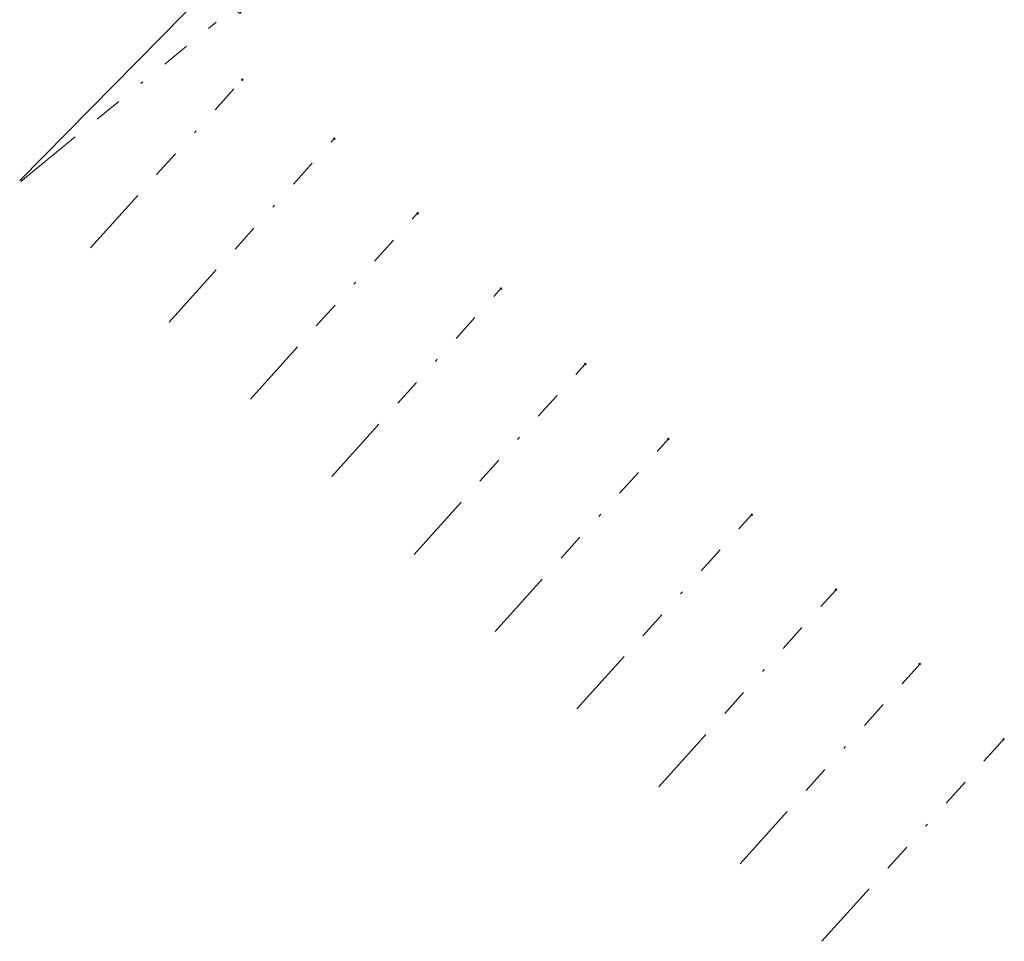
# Model space of a CAD drawing. Extents: x 73120 to 113741, y 434688 to 489241.
# Tile 65 of 256: x 104197 to 104232, y 478643 to 478676. Entities that reach past the tile are written whole.
import ezdxf

# ---------------------------------------------------------------- set-up
doc = ezdxf.new("R2010")
doc.units = 0
doc.header["$LTSCALE"] = 0.5
doc.linetypes.add('RI-OVERIG', pattern=[17, 5, -2, 2, -2, 0, -2, 2, -2])
for name, color, linetype, lineweight in [('B-WE-KL-OVERIG-G', 8, 'Continuous', 18), ('B-WE-RI-VRIJVERVAL-G', 210, 'RI-OVERIG', 18), ('B-WE-RI-VRIJVERVAL_HULPSTUK-S', 210, 'Continuous', 25)]:
    doc.layers.add(name, color=color, linetype=linetype, lineweight=lineweight)
doc.styles.add('NLCS-ISO', font='NLCS-ISO.ttf')

# ---------------------------------------------------------------- blocks, each defined once
blk = doc.blocks.new('SRI-HULP_OVERIG-SO')
at = {"color": 0, "linetype": 'ByBlock', "lineweight": 18}
for points in [[(-0.14, 0.14), (0.14, -0.14)], [(0.14, 0.14), (-0.14, -0.14)]]:
    blk.add_lwpolyline(points, dxfattribs=at)
at = {"color": 0, "linetype": 'ByBlock', "lineweight": 18, "style": 'NLCS-ISO', "flags": 1}
for tag, p in [('TYPE', (1.5, 0)), ('LABEL', (1.5, -1.5)), ('OMSCHRIJVING', (1.5, -3))]:
    blk.add_attdef(tag, p, '', height=1, dxfattribs=at)

msp = doc.modelspace()

# ---------------------------------------------------------------- linework, layer by layer
at = {"layer": 'B-WE-KL-OVERIG-G', "flags": 128}
msp.add_lwpolyline([(104211.763, 478684.338), (104204.928, 478676.435), (104203.788, 478677.294), (104197.106, 478670.504)], dxfattribs=at)
at = {"layer": 'B-WE-RI-VRIJVERVAL-G', "flags": 128}
for points in [[(104197.142, 478670.47), (104204.088, 478676.128)], [(104199.626, 478668.114), (104205.01, 478674.087)], [(104202.417, 478665.466), (104208.283, 478671.991)], [(104205.299, 478662.732), (104211.237, 478669.338)], [(104208.194, 478659.986), (104214.198, 478666.665)], [(104211.112, 478657.218), (104217.194, 478663.984)], [(104213.996, 478654.483), (104220.145, 478661.323)], [(104216.898, 478651.729), (104223.107, 478658.636)], [(104219.808, 478648.969), (104226.1, 478655.968)], [(104222.694, 478646.232), (104229.071, 478653.326)], [(104225.599, 478643.476), (104232.046, 478650.647)]]:
    msp.add_lwpolyline(points, dxfattribs=at)

# ---------------------------------------------------------------- block references
at = {"layer": 'B-WE-RI-VRIJVERVAL_HULPSTUK-S', "xscale": 0.2, "yscale": 0.2, "zscale": 0.2}
for p in [(104205.01, 478674.087), (104208.283, 478671.991), (104211.237, 478669.338), (104214.198, 478666.665), (104217.194, 478663.984), (104220.145, 478661.323), (104223.107, 478658.636), (104226.1, 478655.968), (104229.071, 478653.326), (104232.046, 478650.647)]:
    msp.add_blockref('SRI-HULP_OVERIG-SO', p, dxfattribs=at)

doc.saveas('drawing.dxf')
